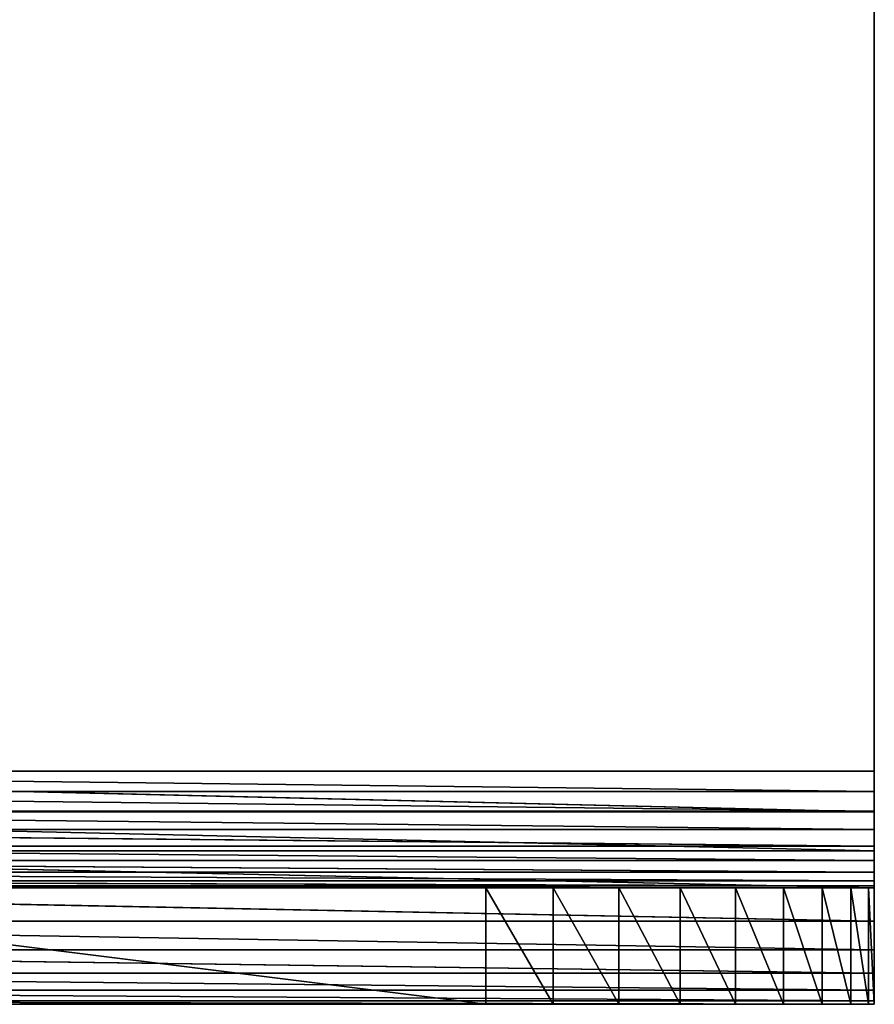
# Model space of a CAD drawing. Extents: x 0 to 22.2, y -49.5 to 1.2.
# Tile 2 of 23: x 11 to 22, y -49.5 to -36.8. Entities that reach past the tile are written whole.
import ezdxf

# ---------------------------------------------------------------- set-up
doc = ezdxf.new("R2010")
doc.units = 0
doc.header["$LTSCALE"] = 2.54
doc.layers.get('0').update_dxf_attribs({"color": 13, "linetype": 'CONTINUOUS'})

# ---------------------------------------------------------------- blocks, each defined once
blk = doc.blocks.new('GRUPA0_1')
at = {"color": 0}
for p, q in [((22, -46.5, 1.5), (22, -16.5, 1.5)), ((22, -16.5), (22, -46.5)), ((22, -16.5, 1.5), (22, -46.5)), ((22, -16.5), (22, -46.5)), ((22, -16.5, 1.5), (22, -46.5)), ((22, -46.5, 1.5), (22, -16.5, 1.5)), ((22, -46.76, 1.523), (0, -46.5, 1.5)), ((22, -46.76, 1.523), (0, -46.5, 1.5)), ((22, -46.5, 1.5), (0, -46.5, 1.5)), ((0, -46.5), (22, -46.5)), ((22, -47.021, 0.046), (0, -46.5)), ((22, -47.021, 0.046), (0, -46.5)), ((22, -46.5, 1.5), (0, -46.5, 1.5)), ((0, -46.5), (22, -46.5)), ((22, -46.76, 1.523), (22, -46.5, 1.5)), ((22, -46.5), (22, -47.021, 0.046)), ((22, -47.021, 0.046), (22, -46.5, 1.5)), ((22, -46.76, 1.523), (22, -46.5, 1.5)), ((22, -47.021, 0.046), (22, -46.5, 1.5)), ((22, -46.5), (22, -47.021, 0.046)), ((22, -46.5), (22, -46.5, 1.5)), ((22, -46.5), (22, -46.5, 1.5)), ((22, -47.013, 1.59), (0, -46.76, 1.523)), ((22, -47.013, 1.59), (0, -46.76, 1.523)), ((22, -46.76, 1.523), (0, -46.76, 1.523)), ((22, -46.76, 1.523), (0, -46.76, 1.523)), ((22, -47.013, 1.59), (22, -46.76, 1.523)), ((22, -47.526, 0.181), (22, -46.76, 1.523)), ((22, -47.013, 1.59), (22, -46.76, 1.523)), ((22, -47.526, 0.181), (22, -46.76, 1.523)), ((22, -47.021, 0.046), (22, -46.76, 1.523)), ((22, -47.021, 0.046), (22, -46.76, 1.523)), ((22, -47.25, 1.701), (0, -47.013, 1.59)), ((22, -47.25, 1.701), (0, -47.013, 1.59)), ((22, -47.013, 1.59), (0, -47.013, 1.59)), ((22, -47.013, 1.59), (0, -47.013, 1.59)), ((22, -47.021, 0.046), (0, -47.021, 0.046)), ((22, -47.021, 0.046), (0, -47.021, 0.046)), ((22, -47.526, 0.181), (0, -47.021, 0.046)), ((22, -47.526, 0.181), (0, -47.021, 0.046)), ((22, -47.25, 1.701), (22, -47.013, 1.59)), ((22, -48, 0.402), (22, -47.013, 1.59)), ((22, -47.25, 1.701), (22, -47.013, 1.59)), ((22, -48, 0.402), (22, -47.013, 1.59)), ((22, -47.526, 0.181), (22, -47.013, 1.59)), ((22, -47.526, 0.181), (22, -47.013, 1.59)), ((22, -47.021, 0.046), (22, -47.526, 0.181)), ((22, -47.021, 0.046), (22, -47.526, 0.181)), ((22, -47.464, 1.851), (0, -47.25, 1.701)), ((22, -47.464, 1.851), (0, -47.25, 1.701)), ((22, -47.25, 1.701), (0, -47.25, 1.701)), ((22, -47.25, 1.701), (0, -47.25, 1.701)), ((22, -47.464, 1.851), (22, -47.25, 1.701)), ((22, -48.428, 0.702), (22, -47.25, 1.701)), ((22, -47.464, 1.851), (22, -47.25, 1.701)), ((22, -48.428, 0.702), (22, -47.25, 1.701)), ((22, -48, 0.402), (22, -47.25, 1.701)), ((22, -48, 0.402), (22, -47.25, 1.701)), ((22, -47.649, 2.036), (0, -47.464, 1.851)), ((22, -47.649, 2.036), (0, -47.464, 1.851)), ((22, -47.464, 1.851), (0, -47.464, 1.851)), ((22, -47.464, 1.851), (0, -47.464, 1.851)), ((22, -47.526, 0.181), (0, -47.526, 0.181)), ((22, -47.526, 0.181), (0, -47.526, 0.181)), ((22, -48, 0.402), (0, -47.526, 0.181)), ((22, -48, 0.402), (0, -47.526, 0.181)), ((22, -47.649, 2.036), (22, -47.464, 1.851)), ((22, -48.798, 1.072), (22, -47.464, 1.851)), ((22, -47.649, 2.036), (22, -47.464, 1.851)), ((22, -48.798, 1.072), (22, -47.464, 1.851)), ((22, -48.428, 0.702), (22, -47.464, 1.851)), ((22, -48.428, 0.702), (22, -47.464, 1.851)), ((22, -47.526, 0.181), (22, -48, 0.402)), ((22, -47.526, 0.181), (22, -48, 0.402)), ((22, -47.799, 2.25), (0, -47.649, 2.036)), ((22, -47.799, 2.25), (0, -47.649, 2.036)), ((22, -47.649, 2.036), (0, -47.649, 2.036)), ((22, -47.649, 2.036), (0, -47.649, 2.036)), ((22, -47.799, 2.25), (22, -47.649, 2.036)), ((22, -49.098, 1.5), (22, -47.649, 2.036)), ((22, -47.799, 2.25), (22, -47.649, 2.036)), ((22, -49.098, 1.5), (22, -47.649, 2.036)), ((22, -48.798, 1.072), (22, -47.649, 2.036)), ((22, -48.798, 1.072), (22, -47.649, 2.036)), ((22, -47.91, 2.487), (0, -47.799, 2.25)), ((22, -47.91, 2.487), (0, -47.799, 2.25)), ((22, -47.799, 2.25), (0, -47.799, 2.25)), ((22, -47.799, 2.25), (0, -47.799, 2.25)), ((22, -47.977, 2.74), (0, -47.91, 2.487)), ((22, -47.977, 2.74), (0, -47.91, 2.487)), ((22, -47.91, 2.487), (0, -47.91, 2.487)), ((22, -47.91, 2.487), (0, -47.91, 2.487)), ((22, -47.91, 2.487), (22, -47.799, 2.25)), ((22, -49.319, 1.974), (22, -47.799, 2.25)), ((22, -47.91, 2.487), (22, -47.799, 2.25)), ((22, -49.319, 1.974), (22, -47.799, 2.25)), ((22, -49.098, 1.5), (22, -47.799, 2.25)), ((22, -49.098, 1.5), (22, -47.799, 2.25)), ((22, -47.977, 2.74), (22, -47.91, 2.487)), ((22, -49.454, 2.479), (22, -47.91, 2.487)), ((22, -47.977, 2.74), (22, -47.91, 2.487)), ((22, -49.454, 2.479), (22, -47.91, 2.487)), ((22, -49.319, 1.974), (22, -47.91, 2.487)), ((22, -49.319, 1.974), (22, -47.91, 2.487)), ((22, -48, 3), (0, -47.977, 2.74)), ((22, -48, 3), (0, -47.977, 2.74)), ((22, -47.977, 2.74), (0, -47.977, 2.74)), ((22, -47.977, 2.74), (0, -47.977, 2.74)), ((22, -48, 3), (0, -48, 3)), ((22, -48, 3), (0, -48, 3)), ((22, -48, 0.402), (0, -48, 0.402)), ((22, -48, 0.402), (0, -48, 0.402)), ((22, -48.428, 0.702), (0, -48, 0.402)), ((22, -48.428, 0.702), (0, -48, 0.402)), ((17, -48, 20), (5, -48, 20)), ((5, -48, 20), (17, -49.5, 20)), ((5, -48, 20), (17, -49.5, 20)), ((5, -48, 20), (22, -48, 3)), ((5, -48, 20), (22, -48, 3)), ((17, -48, 20), (5, -48, 20)), ((17.868, -48, 19.924), (17, -48, 20)), ((17, -48, 20), (17.868, -49.5, 19.924)), ((17, -48, 20), (17.868, -49.5, 19.924)), ((17, -48, 20), (17, -49.5, 20)), ((17, -48, 20), (17, -49.5, 20)), ((17, -48, 20), (22, -48, 3)), ((17, -48, 20), (22, -48, 3)), ((17, -48, 20), (22, -48, 15)), ((21.698, -48, 16.71), (17, -48, 20)), ((17, -48, 20), (21.33, -48, 17.5)), ((21.698, -48, 16.71), (17, -48, 20)), ((21.924, -48, 15.868), (17, -48, 20)), ((21.924, -48, 15.868), (17, -48, 20)), ((17, -48, 20), (22, -48, 15)), ((17.868, -48, 19.924), (17, -48, 20)), ((17, -48, 20), (21.33, -48, 17.5)), ((18.71, -48, 19.698), (17.868, -48, 19.924)), ((17.868, -48, 19.924), (18.71, -49.5, 19.698)), ((17.868, -48, 19.924), (18.71, -49.5, 19.698)), ((17.868, -48, 19.924), (17.868, -49.5, 19.924)), ((17.868, -48, 19.924), (17.868, -49.5, 19.924)), ((17.868, -48, 19.924), (21.33, -48, 17.5)), ((17.868, -48, 19.924), (21.33, -48, 17.5)), ((18.71, -48, 19.698), (17.868, -48, 19.924)), ((19.5, -48, 19.33), (18.71, -48, 19.698)), ((18.71, -48, 19.698), (19.5, -49.5, 19.33)), ((18.71, -48, 19.698), (19.5, -49.5, 19.33)), ((18.71, -48, 19.698), (18.71, -49.5, 19.698)), ((18.71, -48, 19.698), (18.71, -49.5, 19.698)), ((19.5, -48, 19.33), (18.71, -48, 19.698)), ((20.214, -48, 18.83), (18.71, -48, 19.698)), ((18.71, -48, 19.698), (21.33, -48, 17.5)), ((18.71, -48, 19.698), (21.33, -48, 17.5)), ((18.71, -48, 19.698), (20.83, -48, 18.214)), ((18.71, -48, 19.698), (20.83, -48, 18.214)), ((20.214, -48, 18.83), (18.71, -48, 19.698)), ((20.214, -48, 18.83), (19.5, -48, 19.33)), ((19.5, -48, 19.33), (20.214, -49.5, 18.83)), ((19.5, -48, 19.33), (20.214, -49.5, 18.83)), ((19.5, -48, 19.33), (19.5, -49.5, 19.33)), ((19.5, -48, 19.33), (19.5, -49.5, 19.33)), ((20.214, -48, 18.83), (19.5, -48, 19.33)), ((20.83, -48, 18.214), (20.214, -48, 18.83)), ((20.214, -48, 18.83), (20.83, -49.5, 18.214)), ((20.214, -48, 18.83), (20.83, -49.5, 18.214)), ((20.214, -48, 18.83), (20.214, -49.5, 18.83)), ((20.214, -48, 18.83), (20.214, -49.5, 18.83)), ((20.83, -48, 18.214), (20.214, -48, 18.83)), ((21.33, -48, 17.5), (20.83, -48, 18.214)), ((20.83, -48, 18.214), (21.33, -49.5, 17.5)), ((20.83, -48, 18.214), (21.33, -49.5, 17.5)), ((20.83, -48, 18.214), (20.83, -49.5, 18.214)), ((20.83, -48, 18.214), (20.83, -49.5, 18.214)), ((21.33, -48, 17.5), (20.83, -48, 18.214)), ((21.698, -48, 16.71), (21.33, -48, 17.5)), ((21.33, -48, 17.5), (21.698, -49.5, 16.71)), ((21.33, -48, 17.5), (21.698, -49.5, 16.71)), ((21.33, -48, 17.5), (21.33, -49.5, 17.5)), ((21.33, -48, 17.5), (21.33, -49.5, 17.5)), ((21.698, -48, 16.71), (21.33, -48, 17.5)), ((21.924, -48, 15.868), (21.698, -48, 16.71)), ((21.698, -48, 16.71), (21.924, -49.5, 15.868)), ((21.698, -48, 16.71), (21.924, -49.5, 15.868)), ((21.698, -48, 16.71), (21.698, -49.5, 16.71)), ((21.698, -48, 16.71), (21.698, -49.5, 16.71)), ((21.924, -48, 15.868), (21.698, -48, 16.71)), ((22, -48, 15), (21.924, -48, 15.868)), ((21.924, -48, 15.868), (22, -49.5, 15)), ((21.924, -48, 15.868), (22, -49.5, 15)), ((21.924, -48, 15.868), (21.924, -49.5, 15.868)), ((21.924, -48, 15.868), (21.924, -49.5, 15.868)), ((22, -48, 15), (21.924, -48, 15.868)), ((22, -48, 3), (22, -47.977, 2.74)), ((22, -49.5, 3), (22, -47.977, 2.74)), ((22, -48, 3), (22, -47.977, 2.74)), ((22, -49.5, 3), (22, -47.977, 2.74)), ((22, -49.454, 2.479), (22, -47.977, 2.74)), ((22, -49.454, 2.479), (22, -47.977, 2.74)), ((22, -49.5, 15), (22, -48, 15)), ((22, -48, 15), (22, -48, 3)), ((22, -49.5, 3), (22, -48, 15)), ((22, -49.5, 15), (22, -48, 15)), ((22, -49.5, 3), (22, -48, 15)), ((22, -49.5, 3), (22, -48, 3)), ((22, -48, 15), (22, -48, 3)), ((22, -48, 0.402), (22, -48.428, 0.702)), ((22, -49.5, 3), (22, -48, 3)), ((22, -48, 0.402), (22, -48.428, 0.702)), ((22, -48.428, 0.702), (0, -48.428, 0.702)), ((22, -48.428, 0.702), (0, -48.428, 0.702)), ((22, -48.798, 1.072), (0, -48.428, 0.702)), ((22, -48.798, 1.072), (0, -48.428, 0.702)), ((22, -48.428, 0.702), (22, -48.798, 1.072)), ((22, -48.428, 0.702), (22, -48.798, 1.072)), ((22, -48.798, 1.072), (0, -48.798, 1.072)), ((22, -48.798, 1.072), (0, -48.798, 1.072)), ((22, -49.098, 1.5), (0, -48.798, 1.072)), ((22, -49.098, 1.5), (0, -48.798, 1.072)), ((22, -48.798, 1.072), (22, -49.098, 1.5)), ((22, -48.798, 1.072), (22, -49.098, 1.5)), ((22, -49.098, 1.5), (0, -49.098, 1.5)), ((22, -49.098, 1.5), (0, -49.098, 1.5)), ((22, -49.319, 1.974), (0, -49.098, 1.5)), ((22, -49.319, 1.974), (0, -49.098, 1.5)), ((22, -49.098, 1.5), (22, -49.319, 1.974)), ((22, -49.098, 1.5), (22, -49.319, 1.974)), ((22, -49.319, 1.974), (0, -49.319, 1.974)), ((22, -49.319, 1.974), (0, -49.319, 1.974)), ((22, -49.454, 2.479), (0, -49.319, 1.974)), ((22, -49.454, 2.479), (0, -49.319, 1.974)), ((22, -49.319, 1.974), (22, -49.454, 2.479)), ((22, -49.319, 1.974), (22, -49.454, 2.479)), ((22, -49.454, 2.479), (0, -49.454, 2.479)), ((22, -49.454, 2.479), (0, -49.454, 2.479)), ((22, -49.5, 3), (0, -49.454, 2.479)), ((22, -49.5, 3), (0, -49.454, 2.479)), ((0, -49.5, 3), (22, -49.5, 3)), ((0, -49.5, 3), (22, -49.5, 3)), ((5, -49.5, 20), (17, -49.5, 20)), ((22, -49.5, 3), (5, -49.5, 20)), ((22, -49.5, 3), (5, -49.5, 20)), ((22, -49.5, 15), (5, -49.5, 20)), ((22, -49.5, 15), (5, -49.5, 20)), ((5, -49.5, 20), (17, -49.5, 20)), ((17, -49.5, 20), (17.868, -49.5, 19.924)), ((17, -49.5, 20), (17.868, -49.5, 19.924)), ((17, -49.5, 20), (21.33, -49.5, 17.5)), ((17, -49.5, 20), (21.33, -49.5, 17.5)), ((17, -49.5, 20), (21.698, -49.5, 16.71)), ((22, -49.5, 15), (17, -49.5, 20)), ((22, -49.5, 15), (17, -49.5, 20)), ((21.924, -49.5, 15.868), (17, -49.5, 20)), ((21.924, -49.5, 15.868), (17, -49.5, 20)), ((17, -49.5, 20), (21.698, -49.5, 16.71)), ((17.868, -49.5, 19.924), (18.71, -49.5, 19.698)), ((21.33, -49.5, 17.5), (17.868, -49.5, 19.924)), ((17.868, -49.5, 19.924), (18.71, -49.5, 19.698)), ((21.33, -49.5, 17.5), (17.868, -49.5, 19.924)), ((18.71, -49.5, 19.698), (19.5, -49.5, 19.33)), ((18.71, -49.5, 19.698), (19.5, -49.5, 19.33)), ((18.71, -49.5, 19.698), (21.33, -49.5, 17.5)), ((18.71, -49.5, 19.698), (21.33, -49.5, 17.5)), ((19.5, -49.5, 19.33), (20.214, -49.5, 18.83)), ((19.5, -49.5, 19.33), (20.214, -49.5, 18.83)), ((19.5, -49.5, 19.33), (21.33, -49.5, 17.5)), ((19.5, -49.5, 19.33), (21.33, -49.5, 17.5)), ((20.214, -49.5, 18.83), (20.83, -49.5, 18.214)), ((20.214, -49.5, 18.83), (20.83, -49.5, 18.214)), ((20.214, -49.5, 18.83), (21.33, -49.5, 17.5)), ((20.214, -49.5, 18.83), (21.33, -49.5, 17.5)), ((20.83, -49.5, 18.214), (21.33, -49.5, 17.5)), ((20.83, -49.5, 18.214), (21.33, -49.5, 17.5)), ((21.33, -49.5, 17.5), (21.698, -49.5, 16.71)), ((21.33, -49.5, 17.5), (21.698, -49.5, 16.71)), ((21.698, -49.5, 16.71), (21.924, -49.5, 15.868)), ((21.698, -49.5, 16.71), (21.924, -49.5, 15.868)), ((21.924, -49.5, 15.868), (22, -49.5, 15)), ((21.924, -49.5, 15.868), (22, -49.5, 15)), ((22, -49.454, 2.479), (22, -49.5, 3)), ((22, -49.454, 2.479), (22, -49.5, 3)), ((22, -49.5, 3), (22, -49.5, 15)), ((22, -49.5, 3), (22, -49.5, 15))]:
    blk.add_line(p, q, dxfattribs=at)
mesh = blk.add_polyface(dxfattribs=at)
corners = [(22, -16.5, 1.5), (0, -46.5, 1.5), (22, -46.5, 1.5)]
mesh.append_faces([[corners[k] for k in face] for face in [(0, 1, 2)]], dxfattribs={"color": 0})
mesh = blk.add_polyface(dxfattribs=at)
corners = [(22, -16.5, 1.5), (0, -16.5, 1.5), (0, -46.5, 1.5)]
mesh.append_faces([[corners[k] for k in face] for face in [(0, 1, 2)]], dxfattribs={"color": 0})
mesh = blk.add_polyface(dxfattribs=at)
corners = [(22, -16.5), (0, -46.5), (0, -16.5)]
mesh.append_faces([[corners[k] for k in face] for face in [(0, 1, 2)]], dxfattribs={"color": 0})
mesh = blk.add_polyface(dxfattribs=at)
corners = [(22, -46.5), (0, -46.5), (22, -16.5)]
mesh.append_faces([[corners[k] for k in face] for face in [(0, 1, 2)]], dxfattribs={"color": 0})
mesh = blk.add_polyface(dxfattribs=at)
corners = [(22, -16.5, 1.5), (22, -46.5), (22, -16.5)]
mesh.append_faces([[corners[k] for k in face] for face in [(0, 1, 2)]], dxfattribs={"color": 0})
mesh = blk.add_polyface(dxfattribs=at)
corners = [(22, -16.5, 1.5), (22, -46.5, 1.5), (22, -46.5)]
mesh.append_faces([[corners[k] for k in face] for face in [(0, 1, 2)]], dxfattribs={"color": 0})
mesh = blk.add_polyface(dxfattribs=at)
corners = [(22, -46.76, 1.523), (0, -46.5, 1.5), (0, -46.76, 1.523)]
mesh.append_faces([[corners[k] for k in face] for face in [(0, 1, 2)]], dxfattribs={"color": 0})
mesh = blk.add_polyface(dxfattribs=at)
corners = [(22, -46.5, 1.5), (0, -46.5, 1.5), (22, -46.76, 1.523)]
mesh.append_faces([[corners[k] for k in face] for face in [(0, 1, 2)]], dxfattribs={"color": 0})
mesh = blk.add_polyface(dxfattribs=at)
corners = [(22, -47.021, 0.046), (0, -46.5), (22, -46.5)]
mesh.append_faces([[corners[k] for k in face] for face in [(0, 1, 2)]], dxfattribs={"color": 0})
mesh = blk.add_polyface(dxfattribs=at)
corners = [(22, -47.021, 0.046), (0, -47.021, 0.046), (0, -46.5)]
mesh.append_faces([[corners[k] for k in face] for face in [(0, 1, 2)]], dxfattribs={"color": 0})
mesh = blk.add_polyface(dxfattribs=at)
corners = [(22, -46.5, 1.5), (22, -46.76, 1.523), (22, -47.021, 0.046)]
mesh.append_faces([[corners[k] for k in face] for face in [(0, 1, 2)]], dxfattribs={"color": 0})
mesh = blk.add_polyface(dxfattribs=at)
corners = [(22, -46.5, 1.5), (22, -47.021, 0.046), (22, -46.5)]
mesh.append_faces([[corners[k] for k in face] for face in [(0, 1, 2)]], dxfattribs={"color": 0})
mesh = blk.add_polyface(dxfattribs=at)
corners = [(22, -47.013, 1.59), (0, -46.76, 1.523), (0, -47.013, 1.59)]
mesh.append_faces([[corners[k] for k in face] for face in [(0, 1, 2)]], dxfattribs={"color": 0})
mesh = blk.add_polyface(dxfattribs=at)
corners = [(22, -46.76, 1.523), (0, -46.76, 1.523), (22, -47.013, 1.59)]
mesh.append_faces([[corners[k] for k in face] for face in [(0, 1, 2)]], dxfattribs={"color": 0})
mesh = blk.add_polyface(dxfattribs=at)
corners = [(22, -46.76, 1.523), (22, -47.013, 1.59), (22, -47.526, 0.181)]
mesh.append_faces([[corners[k] for k in face] for face in [(0, 1, 2)]], dxfattribs={"color": 0})
mesh = blk.add_polyface(dxfattribs=at)
corners = [(22, -46.76, 1.523), (22, -47.526, 0.181), (22, -47.021, 0.046)]
mesh.append_faces([[corners[k] for k in face] for face in [(0, 1, 2)]], dxfattribs={"color": 0})
mesh = blk.add_polyface(dxfattribs=at)
corners = [(22, -47.25, 1.701), (0, -47.013, 1.59), (0, -47.25, 1.701)]
mesh.append_faces([[corners[k] for k in face] for face in [(0, 1, 2)]], dxfattribs={"color": 0})
mesh = blk.add_polyface(dxfattribs=at)
corners = [(22, -47.013, 1.59), (0, -47.013, 1.59), (22, -47.25, 1.701)]
mesh.append_faces([[corners[k] for k in face] for face in [(0, 1, 2)]], dxfattribs={"color": 0})
mesh = blk.add_polyface(dxfattribs=at)
corners = [(22, -47.526, 0.181), (0, -47.021, 0.046), (22, -47.021, 0.046)]
mesh.append_faces([[corners[k] for k in face] for face in [(0, 1, 2)]], dxfattribs={"color": 0})
mesh = blk.add_polyface(dxfattribs=at)
corners = [(22, -47.526, 0.181), (0, -47.526, 0.181), (0, -47.021, 0.046)]
mesh.append_faces([[corners[k] for k in face] for face in [(0, 1, 2)]], dxfattribs={"color": 0})
mesh = blk.add_polyface(dxfattribs=at)
corners = [(22, -47.013, 1.59), (22, -47.25, 1.701), (22, -48, 0.402)]
mesh.append_faces([[corners[k] for k in face] for face in [(0, 1, 2)]], dxfattribs={"color": 0})
mesh = blk.add_polyface(dxfattribs=at)
corners = [(22, -47.013, 1.59), (22, -48, 0.402), (22, -47.526, 0.181)]
mesh.append_faces([[corners[k] for k in face] for face in [(0, 1, 2)]], dxfattribs={"color": 0})
mesh = blk.add_polyface(dxfattribs=at)
corners = [(22, -47.464, 1.851), (0, -47.25, 1.701), (0, -47.464, 1.851)]
mesh.append_faces([[corners[k] for k in face] for face in [(0, 1, 2)]], dxfattribs={"color": 0})
mesh = blk.add_polyface(dxfattribs=at)
corners = [(22, -47.25, 1.701), (0, -47.25, 1.701), (22, -47.464, 1.851)]
mesh.append_faces([[corners[k] for k in face] for face in [(0, 1, 2)]], dxfattribs={"color": 0})
mesh = blk.add_polyface(dxfattribs=at)
corners = [(22, -47.25, 1.701), (22, -47.464, 1.851), (22, -48.428, 0.702)]
mesh.append_faces([[corners[k] for k in face] for face in [(0, 1, 2)]], dxfattribs={"color": 0})
mesh = blk.add_polyface(dxfattribs=at)
corners = [(22, -47.25, 1.701), (22, -48.428, 0.702), (22, -48, 0.402)]
mesh.append_faces([[corners[k] for k in face] for face in [(0, 1, 2)]], dxfattribs={"color": 0})
mesh = blk.add_polyface(dxfattribs=at)
corners = [(22, -47.649, 2.036), (0, -47.464, 1.851), (0, -47.649, 2.036)]
mesh.append_faces([[corners[k] for k in face] for face in [(0, 1, 2)]], dxfattribs={"color": 0})
mesh = blk.add_polyface(dxfattribs=at)
corners = [(22, -47.464, 1.851), (0, -47.464, 1.851), (22, -47.649, 2.036)]
mesh.append_faces([[corners[k] for k in face] for face in [(0, 1, 2)]], dxfattribs={"color": 0})
mesh = blk.add_polyface(dxfattribs=at)
corners = [(22, -48, 0.402), (0, -47.526, 0.181), (22, -47.526, 0.181)]
mesh.append_faces([[corners[k] for k in face] for face in [(0, 1, 2)]], dxfattribs={"color": 0})
mesh = blk.add_polyface(dxfattribs=at)
corners = [(22, -48, 0.402), (0, -48, 0.402), (0, -47.526, 0.181)]
mesh.append_faces([[corners[k] for k in face] for face in [(0, 1, 2)]], dxfattribs={"color": 0})
mesh = blk.add_polyface(dxfattribs=at)
corners = [(22, -47.464, 1.851), (22, -47.649, 2.036), (22, -48.798, 1.072)]
mesh.append_faces([[corners[k] for k in face] for face in [(0, 1, 2)]], dxfattribs={"color": 0})
mesh = blk.add_polyface(dxfattribs=at)
corners = [(22, -47.464, 1.851), (22, -48.798, 1.072), (22, -48.428, 0.702)]
mesh.append_faces([[corners[k] for k in face] for face in [(0, 1, 2)]], dxfattribs={"color": 0})
mesh = blk.add_polyface(dxfattribs=at)
corners = [(22, -47.799, 2.25), (0, -47.649, 2.036), (0, -47.799, 2.25)]
mesh.append_faces([[corners[k] for k in face] for face in [(0, 1, 2)]], dxfattribs={"color": 0})
mesh = blk.add_polyface(dxfattribs=at)
corners = [(22, -47.799, 2.25), (22, -47.649, 2.036), (0, -47.649, 2.036)]
mesh.append_faces([[corners[k] for k in face] for face in [(0, 1, 2)]], dxfattribs={"color": 0})
mesh = blk.add_polyface(dxfattribs=at)
corners = [(22, -47.649, 2.036), (22, -47.799, 2.25), (22, -49.098, 1.5)]
mesh.append_faces([[corners[k] for k in face] for face in [(0, 1, 2)]], dxfattribs={"color": 0})
mesh = blk.add_polyface(dxfattribs=at)
corners = [(22, -47.649, 2.036), (22, -49.098, 1.5), (22, -48.798, 1.072)]
mesh.append_faces([[corners[k] for k in face] for face in [(0, 1, 2)]], dxfattribs={"color": 0})
mesh = blk.add_polyface(dxfattribs=at)
corners = [(22, -47.91, 2.487), (0, -47.799, 2.25), (0, -47.91, 2.487)]
mesh.append_faces([[corners[k] for k in face] for face in [(0, 1, 2)]], dxfattribs={"color": 0})
mesh = blk.add_polyface(dxfattribs=at)
corners = [(22, -47.91, 2.487), (22, -47.799, 2.25), (0, -47.799, 2.25)]
mesh.append_faces([[corners[k] for k in face] for face in [(0, 1, 2)]], dxfattribs={"color": 0})
mesh = blk.add_polyface(dxfattribs=at)
corners = [(22, -47.977, 2.74), (0, -47.91, 2.487), (0, -47.977, 2.74)]
mesh.append_faces([[corners[k] for k in face] for face in [(0, 1, 2)]], dxfattribs={"color": 0})
mesh = blk.add_polyface(dxfattribs=at)
corners = [(22, -47.977, 2.74), (22, -47.91, 2.487), (0, -47.91, 2.487)]
mesh.append_faces([[corners[k] for k in face] for face in [(0, 1, 2)]], dxfattribs={"color": 0})
mesh = blk.add_polyface(dxfattribs=at)
corners = [(22, -47.799, 2.25), (22, -47.91, 2.487), (22, -49.319, 1.974)]
mesh.append_faces([[corners[k] for k in face] for face in [(0, 1, 2)]], dxfattribs={"color": 0})
mesh = blk.add_polyface(dxfattribs=at)
corners = [(22, -47.799, 2.25), (22, -49.319, 1.974), (22, -49.098, 1.5)]
mesh.append_faces([[corners[k] for k in face] for face in [(0, 1, 2)]], dxfattribs={"color": 0})
mesh = blk.add_polyface(dxfattribs=at)
corners = [(22, -47.91, 2.487), (22, -47.977, 2.74), (22, -49.454, 2.479)]
mesh.append_faces([[corners[k] for k in face] for face in [(0, 1, 2)]], dxfattribs={"color": 0})
mesh = blk.add_polyface(dxfattribs=at)
corners = [(22, -47.91, 2.487), (22, -49.454, 2.479), (22, -49.319, 1.974)]
mesh.append_faces([[corners[k] for k in face] for face in [(0, 1, 2)]], dxfattribs={"color": 0})
mesh = blk.add_polyface(dxfattribs=at)
corners = [(22, -48, 3), (0, -47.977, 2.74), (0, -48, 3)]
mesh.append_faces([[corners[k] for k in face] for face in [(0, 1, 2)]], dxfattribs={"color": 0})
mesh = blk.add_polyface(dxfattribs=at)
corners = [(22, -48, 3), (22, -47.977, 2.74), (0, -47.977, 2.74)]
mesh.append_faces([[corners[k] for k in face] for face in [(0, 1, 2)]], dxfattribs={"color": 0})
mesh = blk.add_polyface(dxfattribs=at)
corners = [(5, -48, 20), (22, -48, 3), (0, -48, 3)]
mesh.append_faces([[corners[k] for k in face] for face in [(0, 1, 2)]], dxfattribs={"color": 0})
mesh = blk.add_polyface(dxfattribs=at)
corners = [(22, -48.428, 0.702), (0, -48, 0.402), (22, -48, 0.402)]
mesh.append_faces([[corners[k] for k in face] for face in [(0, 1, 2)]], dxfattribs={"color": 0})
mesh = blk.add_polyface(dxfattribs=at)
corners = [(22, -48.428, 0.702), (0, -48.428, 0.702), (0, -48, 0.402)]
mesh.append_faces([[corners[k] for k in face] for face in [(0, 1, 2)]], dxfattribs={"color": 0})
mesh = blk.add_polyface(dxfattribs=at)
corners = [(17, -48, 20), (5, -48, 20), (17, -49.5, 20)]
mesh.append_faces([[corners[k] for k in face] for face in [(0, 1, 2)]], dxfattribs={"color": 0})
mesh = blk.add_polyface(dxfattribs=at)
corners = [(17, -49.5, 20), (5, -48, 20), (5, -49.5, 20)]
mesh.append_faces([[corners[k] for k in face] for face in [(0, 1, 2)]], dxfattribs={"color": 0})
mesh = blk.add_polyface(dxfattribs=at)
corners = [(17, -48, 20), (22, -48, 3), (5, -48, 20)]
mesh.append_faces([[corners[k] for k in face] for face in [(0, 1, 2)]], dxfattribs={"color": 0})
mesh = blk.add_polyface(dxfattribs=at)
corners = [(17.868, -48, 19.924), (17, -48, 20), (17.868, -49.5, 19.924)]
mesh.append_faces([[corners[k] for k in face] for face in [(0, 1, 2)]], dxfattribs={"color": 0})
mesh = blk.add_polyface(dxfattribs=at)
corners = [(17.868, -49.5, 19.924), (17, -48, 20), (17, -49.5, 20)]
mesh.append_faces([[corners[k] for k in face] for face in [(0, 1, 2)]], dxfattribs={"color": 0})
mesh = blk.add_polyface(dxfattribs=at)
corners = [(17, -48, 20), (22, -48, 15), (22, -48, 3)]
mesh.append_faces([[corners[k] for k in face] for face in [(0, 1, 2)]], dxfattribs={"color": 0})
mesh = blk.add_polyface(dxfattribs=at)
corners = [(17, -48, 20), (21.33, -48, 17.5), (21.698, -48, 16.71)]
mesh.append_faces([[corners[k] for k in face] for face in [(0, 1, 2)]], dxfattribs={"color": 0})
mesh = blk.add_polyface(dxfattribs=at)
corners = [(17, -48, 20), (21.698, -48, 16.71), (21.924, -48, 15.868)]
mesh.append_faces([[corners[k] for k in face] for face in [(0, 1, 2)]], dxfattribs={"color": 0})
mesh = blk.add_polyface(dxfattribs=at)
corners = [(17, -48, 20), (21.924, -48, 15.868), (22, -48, 15)]
mesh.append_faces([[corners[k] for k in face] for face in [(0, 1, 2)]], dxfattribs={"color": 0})
mesh = blk.add_polyface(dxfattribs=at)
corners = [(17, -48, 20), (17.868, -48, 19.924), (21.33, -48, 17.5)]
mesh.append_faces([[corners[k] for k in face] for face in [(0, 1, 2)]], dxfattribs={"color": 0})
mesh = blk.add_polyface(dxfattribs=at)
corners = [(18.71, -48, 19.698), (17.868, -48, 19.924), (18.71, -49.5, 19.698)]
mesh.append_faces([[corners[k] for k in face] for face in [(0, 1, 2)]], dxfattribs={"color": 0})
mesh = blk.add_polyface(dxfattribs=at)
corners = [(18.71, -49.5, 19.698), (17.868, -48, 19.924), (17.868, -49.5, 19.924)]
mesh.append_faces([[corners[k] for k in face] for face in [(0, 1, 2)]], dxfattribs={"color": 0})
mesh = blk.add_polyface(dxfattribs=at)
corners = [(17.868, -48, 19.924), (18.71, -48, 19.698), (21.33, -48, 17.5)]
mesh.append_faces([[corners[k] for k in face] for face in [(0, 1, 2)]], dxfattribs={"color": 0})
mesh = blk.add_polyface(dxfattribs=at)
corners = [(19.5, -48, 19.33), (18.71, -48, 19.698), (19.5, -49.5, 19.33)]
mesh.append_faces([[corners[k] for k in face] for face in [(0, 1, 2)]], dxfattribs={"color": 0})
mesh = blk.add_polyface(dxfattribs=at)
corners = [(19.5, -49.5, 19.33), (18.71, -48, 19.698), (18.71, -49.5, 19.698)]
mesh.append_faces([[corners[k] for k in face] for face in [(0, 1, 2)]], dxfattribs={"color": 0})
mesh = blk.add_polyface(dxfattribs=at)
corners = [(18.71, -48, 19.698), (19.5, -48, 19.33), (20.214, -48, 18.83)]
mesh.append_faces([[corners[k] for k in face] for face in [(0, 1, 2)]], dxfattribs={"color": 0})
mesh = blk.add_polyface(dxfattribs=at)
corners = [(18.71, -48, 19.698), (20.83, -48, 18.214), (21.33, -48, 17.5)]
mesh.append_faces([[corners[k] for k in face] for face in [(0, 1, 2)]], dxfattribs={"color": 0})
mesh = blk.add_polyface(dxfattribs=at)
corners = [(18.71, -48, 19.698), (20.214, -48, 18.83), (20.83, -48, 18.214)]
mesh.append_faces([[corners[k] for k in face] for face in [(0, 1, 2)]], dxfattribs={"color": 0})
mesh = blk.add_polyface(dxfattribs=at)
corners = [(20.214, -48, 18.83), (19.5, -48, 19.33), (20.214, -49.5, 18.83)]
mesh.append_faces([[corners[k] for k in face] for face in [(0, 1, 2)]], dxfattribs={"color": 0})
mesh = blk.add_polyface(dxfattribs=at)
corners = [(20.214, -49.5, 18.83), (19.5, -48, 19.33), (19.5, -49.5, 19.33)]
mesh.append_faces([[corners[k] for k in face] for face in [(0, 1, 2)]], dxfattribs={"color": 0})
mesh = blk.add_polyface(dxfattribs=at)
corners = [(20.83, -48, 18.214), (20.214, -48, 18.83), (20.83, -49.5, 18.214)]
mesh.append_faces([[corners[k] for k in face] for face in [(0, 1, 2)]], dxfattribs={"color": 0})
mesh = blk.add_polyface(dxfattribs=at)
corners = [(20.83, -49.5, 18.214), (20.214, -48, 18.83), (20.214, -49.5, 18.83)]
mesh.append_faces([[corners[k] for k in face] for face in [(0, 1, 2)]], dxfattribs={"color": 0})
mesh = blk.add_polyface(dxfattribs=at)
corners = [(20.83, -48, 18.214), (21.33, -49.5, 17.5), (21.33, -48, 17.5)]
mesh.append_faces([[corners[k] for k in face] for face in [(0, 1, 2)]], dxfattribs={"color": 0})
mesh = blk.add_polyface(dxfattribs=at)
corners = [(20.83, -48, 18.214), (20.83, -49.5, 18.214), (21.33, -49.5, 17.5)]
mesh.append_faces([[corners[k] for k in face] for face in [(0, 1, 2)]], dxfattribs={"color": 0})
mesh = blk.add_polyface(dxfattribs=at)
corners = [(21.33, -48, 17.5), (21.698, -49.5, 16.71), (21.698, -48, 16.71)]
mesh.append_faces([[corners[k] for k in face] for face in [(0, 1, 2)]], dxfattribs={"color": 0})
mesh = blk.add_polyface(dxfattribs=at)
corners = [(21.33, -48, 17.5), (21.33, -49.5, 17.5), (21.698, -49.5, 16.71)]
mesh.append_faces([[corners[k] for k in face] for face in [(0, 1, 2)]], dxfattribs={"color": 0})
mesh = blk.add_polyface(dxfattribs=at)
corners = [(21.698, -48, 16.71), (21.924, -49.5, 15.868), (21.924, -48, 15.868)]
mesh.append_faces([[corners[k] for k in face] for face in [(0, 1, 2)]], dxfattribs={"color": 0})
mesh = blk.add_polyface(dxfattribs=at)
corners = [(21.698, -48, 16.71), (21.698, -49.5, 16.71), (21.924, -49.5, 15.868)]
mesh.append_faces([[corners[k] for k in face] for face in [(0, 1, 2)]], dxfattribs={"color": 0})
mesh = blk.add_polyface(dxfattribs=at)
corners = [(21.924, -48, 15.868), (22, -49.5, 15), (22, -48, 15)]
mesh.append_faces([[corners[k] for k in face] for face in [(0, 1, 2)]], dxfattribs={"color": 0})
mesh = blk.add_polyface(dxfattribs=at)
corners = [(21.924, -48, 15.868), (21.924, -49.5, 15.868), (22, -49.5, 15)]
mesh.append_faces([[corners[k] for k in face] for face in [(0, 1, 2)]], dxfattribs={"color": 0})
mesh = blk.add_polyface(dxfattribs=at)
corners = [(22, -47.977, 2.74), (22, -48, 3), (22, -49.5, 3)]
mesh.append_faces([[corners[k] for k in face] for face in [(0, 1, 2)]], dxfattribs={"color": 0})
mesh = blk.add_polyface(dxfattribs=at)
corners = [(22, -47.977, 2.74), (22, -49.5, 3), (22, -49.454, 2.479)]
mesh.append_faces([[corners[k] for k in face] for face in [(0, 1, 2)]], dxfattribs={"color": 0})
mesh = blk.add_polyface(dxfattribs=at)
corners = [(22, -48, 15), (22, -49.5, 15), (22, -49.5, 3)]
mesh.append_faces([[corners[k] for k in face] for face in [(0, 1, 2)]], dxfattribs={"color": 0})
mesh = blk.add_polyface(dxfattribs=at)
corners = [(22, -48, 15), (22, -49.5, 3), (22, -48, 3)]
mesh.append_faces([[corners[k] for k in face] for face in [(0, 1, 2)]], dxfattribs={"color": 0})
mesh = blk.add_polyface(dxfattribs=at)
corners = [(22, -48.798, 1.072), (0, -48.428, 0.702), (22, -48.428, 0.702)]
mesh.append_faces([[corners[k] for k in face] for face in [(0, 1, 2)]], dxfattribs={"color": 0})
mesh = blk.add_polyface(dxfattribs=at)
corners = [(0, -48.798, 1.072), (0, -48.428, 0.702), (22, -48.798, 1.072)]
mesh.append_faces([[corners[k] for k in face] for face in [(0, 1, 2)]], dxfattribs={"color": 0})
mesh = blk.add_polyface(dxfattribs=at)
corners = [(22, -49.098, 1.5), (0, -48.798, 1.072), (22, -48.798, 1.072)]
mesh.append_faces([[corners[k] for k in face] for face in [(0, 1, 2)]], dxfattribs={"color": 0})
mesh = blk.add_polyface(dxfattribs=at)
corners = [(0, -49.098, 1.5), (0, -48.798, 1.072), (22, -49.098, 1.5)]
mesh.append_faces([[corners[k] for k in face] for face in [(0, 1, 2)]], dxfattribs={"color": 0})
mesh = blk.add_polyface(dxfattribs=at)
corners = [(22, -49.319, 1.974), (0, -49.098, 1.5), (22, -49.098, 1.5)]
mesh.append_faces([[corners[k] for k in face] for face in [(0, 1, 2)]], dxfattribs={"color": 0})
mesh = blk.add_polyface(dxfattribs=at)
corners = [(0, -49.319, 1.974), (0, -49.098, 1.5), (22, -49.319, 1.974)]
mesh.append_faces([[corners[k] for k in face] for face in [(0, 1, 2)]], dxfattribs={"color": 0})
mesh = blk.add_polyface(dxfattribs=at)
corners = [(22, -49.454, 2.479), (0, -49.319, 1.974), (22, -49.319, 1.974)]
mesh.append_faces([[corners[k] for k in face] for face in [(0, 1, 2)]], dxfattribs={"color": 0})
mesh = blk.add_polyface(dxfattribs=at)
corners = [(0, -49.454, 2.479), (0, -49.319, 1.974), (22, -49.454, 2.479)]
mesh.append_faces([[corners[k] for k in face] for face in [(0, 1, 2)]], dxfattribs={"color": 0})
mesh = blk.add_polyface(dxfattribs=at)
corners = [(22, -49.5, 3), (0, -49.454, 2.479), (22, -49.454, 2.479)]
mesh.append_faces([[corners[k] for k in face] for face in [(0, 1, 2)]], dxfattribs={"color": 0})
mesh = blk.add_polyface(dxfattribs=at)
corners = [(0, -49.5, 3), (0, -49.454, 2.479), (22, -49.5, 3)]
mesh.append_faces([[corners[k] for k in face] for face in [(0, 1, 2)]], dxfattribs={"color": 0})
mesh = blk.add_polyface(dxfattribs=at)
corners = [(5, -49.5, 20), (0, -49.5, 3), (22, -49.5, 3)]
mesh.append_faces([[corners[k] for k in face] for face in [(0, 1, 2)]], dxfattribs={"color": 0})
mesh = blk.add_polyface(dxfattribs=at)
corners = [(5, -49.5, 20), (22, -49.5, 3), (22, -49.5, 15)]
mesh.append_faces([[corners[k] for k in face] for face in [(0, 1, 2)]], dxfattribs={"color": 0})
mesh = blk.add_polyface(dxfattribs=at)
corners = [(5, -49.5, 20), (22, -49.5, 15), (17, -49.5, 20)]
mesh.append_faces([[corners[k] for k in face] for face in [(0, 1, 2)]], dxfattribs={"color": 0})
mesh = blk.add_polyface(dxfattribs=at)
corners = [(17, -49.5, 20), (21.33, -49.5, 17.5), (17.868, -49.5, 19.924)]
mesh.append_faces([[corners[k] for k in face] for face in [(0, 1, 2)]], dxfattribs={"color": 0})
mesh = blk.add_polyface(dxfattribs=at)
corners = [(17, -49.5, 20), (21.698, -49.5, 16.71), (21.33, -49.5, 17.5)]
mesh.append_faces([[corners[k] for k in face] for face in [(0, 1, 2)]], dxfattribs={"color": 0})
mesh = blk.add_polyface(dxfattribs=at)
corners = [(17, -49.5, 20), (22, -49.5, 15), (21.924, -49.5, 15.868)]
mesh.append_faces([[corners[k] for k in face] for face in [(0, 1, 2)]], dxfattribs={"color": 0})
mesh = blk.add_polyface(dxfattribs=at)
corners = [(17, -49.5, 20), (21.924, -49.5, 15.868), (21.698, -49.5, 16.71)]
mesh.append_faces([[corners[k] for k in face] for face in [(0, 1, 2)]], dxfattribs={"color": 0})
mesh = blk.add_polyface(dxfattribs=at)
corners = [(17.868, -49.5, 19.924), (21.33, -49.5, 17.5), (18.71, -49.5, 19.698)]
mesh.append_faces([[corners[k] for k in face] for face in [(0, 1, 2)]], dxfattribs={"color": 0})
mesh = blk.add_polyface(dxfattribs=at)
corners = [(18.71, -49.5, 19.698), (21.33, -49.5, 17.5), (19.5, -49.5, 19.33)]
mesh.append_faces([[corners[k] for k in face] for face in [(0, 1, 2)]], dxfattribs={"color": 0})
mesh = blk.add_polyface(dxfattribs=at)
corners = [(19.5, -49.5, 19.33), (21.33, -49.5, 17.5), (20.214, -49.5, 18.83)]
mesh.append_faces([[corners[k] for k in face] for face in [(0, 1, 2)]], dxfattribs={"color": 0})
mesh = blk.add_polyface(dxfattribs=at)
corners = [(20.214, -49.5, 18.83), (21.33, -49.5, 17.5), (20.83, -49.5, 18.214)]
mesh.append_faces([[corners[k] for k in face] for face in [(0, 1, 2)]], dxfattribs={"color": 0})

msp = doc.modelspace()

# ---------------------------------------------------------------- block references
at = {"color": 0}
msp.add_blockref('GRUPA0_1', (0, 0), dxfattribs=at)

doc.saveas('drawing.dxf')
